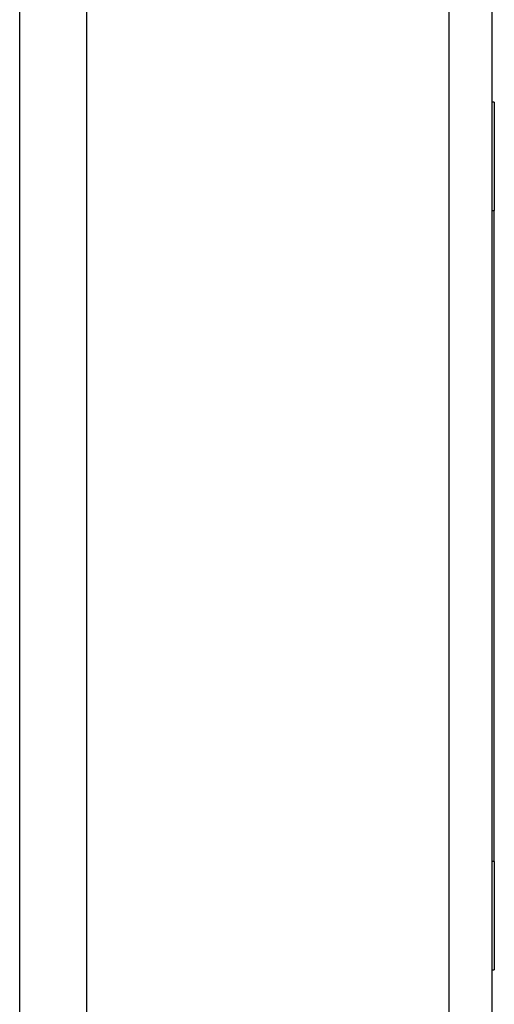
# Model space of a CAD drawing. Header units: inches. Extents: x 25 to 686, y 75 to 315.
# Tile 111 of 256: x 192.82 to 193.92, y 200.44 to 202.7. Entities that reach past the tile are written whole.
import ezdxf

# ---------------------------------------------------------------- set-up
doc = ezdxf.new("R2010")
doc.units = ezdxf.units.IN
doc.header["$MEASUREMENT"] = 0
doc.layers.add('Visible Edges(ANSI)', color=7, linetype='Continuous', lineweight=25)
doc.layers.add('Visible Tangent Edges(ANSI)', color=7, linetype='Continuous', lineweight=25)

msp = doc.modelspace()

# ---------------------------------------------------------------- linework, layer by layer
at = {"layer": 'Visible Edges(ANSI)'}
for p, q in [((192.9772, 175.272), (192.9772, 204.875)), ((193.9112, 204.875), (193.9112, 175.155)), ((193.9172, 202.515), (193.9112, 202.515)), ((193.9172, 202.515), (193.9172, 202.265)), ((193.9172, 200.765), (193.9172, 202.265)), ((193.9172, 200.765), (193.9172, 200.515)), ((193.9112, 200.515), (193.9172, 200.515))]:
    msp.add_line(p, q, dxfattribs=at)
at = {"layer": 'Visible Tangent Edges(ANSI)'}
for p, q in [((193.8122, 204.875), (193.8122, 175.155)), ((192.8227, 175.9515), (192.8227, 204.1572)), ((193.9112, 202.265), (193.9172, 202.265)), ((193.9172, 200.765), (193.9112, 200.765))]:
    msp.add_line(p, q, dxfattribs=at)

doc.saveas('drawing.dxf')
